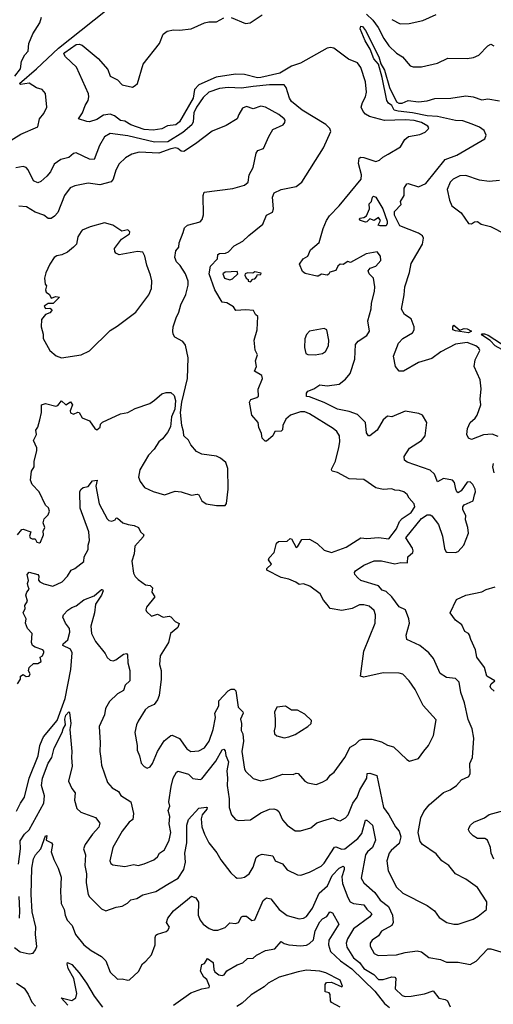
# Model space of a CAD drawing. Extents: x 1839239 to 1929705, y 762242 to 910352.
# Tile 207 of 256: x 1860751 to 1863962, y 831181 to 837857. Entities that reach past the tile are written whole.
import ezdxf

# ---------------------------------------------------------------- set-up
doc = ezdxf.new("R2010")
doc.units = 0

msp = doc.modelspace()

# ---------------------------------------------------------------- linework, layer by layer
at = {"layer": '0CON10XD'}
for points in [[(1860665, 837021.5), (1860759.8, 837080.2), (1860875, 837131.2), (1860884.6, 837185.4), (1860915, 837220.8), (1860934.3, 837265), (1860925.8, 837355.8), (1860903.6, 837383.6), (1860865, 837395.8), (1860816.4, 837426.4), (1860757.1, 837417.1), (1860748.9, 837425), (1860865.7, 837525), (1861015, 837665.2), (1861805.4, 838294.6)], [(1860718.2, 837475), (1860755.8, 837525), (1860762.5, 837575), (1860785, 837620), (1860807.5, 837645), (1860812.5, 837695), (1860839.3, 837760.7), (1860887.5, 837835), (1860900, 837875)], [(1862185, 837871.1), (1862281.7, 837831.7), (1862314.1, 837835.9), (1862395, 837889.2)], [(1863101.8, 837895), (1863145, 837854.4), (1863182.7, 837805), (1863219.2, 837729.2), (1863255, 837679.5), (1863305, 837630), (1863347.5, 837605), (1863397.5, 837545), (1863418.3, 837538.3), (1863475, 837537.5), (1863585, 837562.5), (1863655, 837595.6), (1863784.2, 837594.2), (1863828.3, 837601.7), (1863865, 837616), (1863925, 837681.2), (1863945, 837691.2), (1863965, 837681.2)], [(1863391.2, 837831.2), (1863485, 837851.1), (1863575, 837891.9)], [(1863175, 836282.5), (1863101.2, 836268.8), (1862995, 836210.6), (1862975, 836217.1), (1862945, 836198.2), (1862925, 836199.5), (1862908.5, 836185), (1862895, 836156.2), (1862855, 836146.2), (1862847.7, 836132.3), (1862835, 836126), (1862798, 836132), (1862775, 836117.5), (1862765, 836117.5), (1862686.1, 836136.1), (1862669.3, 836149.3), (1862649.3, 836200.7), (1862672.5, 836235), (1862703.8, 836255), (1862723.6, 836296.4), (1862782.5, 836347.5), (1862808.2, 836441.8), (1862830.8, 836495), (1862852.4, 836527.6), (1862917.4, 836595), (1863065.3, 836775), (1863068.1, 836805), (1863048.2, 836881.8), (1863052.7, 836917.3), (1863065, 836924.3), (1863085, 836921.8), (1863165, 836896.7), (1863190, 836905), (1863213.9, 836926.1), (1863250, 836945), (1863333.9, 836996.1), (1863363.3, 837045), (1863388, 837065), (1863465, 837079.2), (1863500.6, 837095), (1863520.6, 837115), (1863524.3, 837125), (1863519.2, 837135), (1863475, 837159.3), (1863425, 837173.3), (1863365, 837179.2), (1863225, 837173.9), (1863121.9, 837201.9), (1863095, 837217.1), (1863078.9, 837235), (1863066.9, 837265), (1863074.5, 837295), (1863096.6, 837333.4), (1863103.2, 837366.8), (1863095.4, 837435), (1863065, 837533.3), (1863041.8, 837565), (1862980.3, 837590.3), (1862881.9, 837665), (1862858.4, 837668.4), (1862835, 837663.8), (1862655, 837563.6), (1862595, 837541.9), (1862515, 837495.6), (1862385.7, 837464.3), (1862363.7, 837463.7), (1862275, 837486.5), (1862215, 837489), (1862082.6, 837467.4), (1861965.3, 837414.7), (1861935.5, 837385), (1861927.1, 837325), (1861835, 837164.4), (1861808.8, 837145), (1861753, 837137), (1861715, 837117.8), (1861655, 837109.3), (1861595, 837113.8), (1861504.6, 837145), (1861465, 837169), (1861434.9, 837174.9), (1861395, 837205.8), (1861365, 837216.3), (1861319.6, 837210.4), (1861275, 837180.8), (1861225, 837165.5), (1861207.2, 837167.2), (1861150, 837185), (1861178, 837225), (1861194.3, 837275), (1861215, 837310), (1861220.6, 837335), (1861217.8, 837355), (1861136.2, 837535), (1861060.6, 837605), (1861051.2, 837625), (1861058.1, 837635), (1861135, 837689.3), (1861155, 837691.8), (1861175, 837683.6), (1861283.6, 837595), (1861349.5, 837519.5), (1861365, 837474.2), (1861415, 837449.2), (1861446, 837416), (1861515, 837400.8), (1861535, 837410), (1861549.2, 837425), (1861588, 837555), (1861698.6, 837695), (1861725, 837759.2), (1861750.7, 837779.3), (1861795, 837788.7), (1861835, 837786.2), (1861914.8, 837795.2), (1862005, 837836.2), (1862032.4, 837842.4), (1862085, 837842.2), (1862135, 837870.6)], [(1863995, 835031.9), (1863955, 835047.3), (1863895, 835041.5), (1863815, 835011.9), (1863795, 835018.8), (1863782.5, 835045), (1863786.9, 835085), (1863804.5, 835125), (1863840, 835155), (1863853.3, 835175), (1863878.6, 835245), (1863872.9, 835285), (1863880.5, 835355), (1863873.3, 835415), (1863833.1, 835505), (1863839.1, 835550.9), (1863870.5, 835615), (1863865, 835629.4), (1863844.4, 835645), (1863785, 835669.3), (1863705, 835658.2), (1863605.6, 835605), (1863545, 835559.2), (1863455, 835533.1), (1863352.5, 835475), (1863325, 835474), (1863298.1, 835505), (1863286.7, 835575), (1863320.5, 835665), (1863349.2, 835695), (1863414.3, 835735), (1863425.3, 835755), (1863424.7, 835775), (1863405, 835829.2), (1863359.1, 835859.1), (1863340, 835895), (1863358.5, 835991.5), (1863361.4, 836045), (1863395, 836142.5), (1863405.4, 836205), (1863483.1, 836335), (1863489.6, 836375), (1863482, 836392), (1863455, 836409.8), (1863328.8, 836458.8), (1863292.6, 836532.6), (1863292.2, 836557.8), (1863336.7, 836605), (1863332.5, 836625), (1863358.8, 836665), (1863358, 836715), (1863375, 836743.3), (1863386.1, 836746.1), (1863455, 836724.4), (1863505, 836746.9), (1863635, 836908.6), (1863715, 836938.9), (1863905, 837050), (1863913.8, 837075), (1863901.2, 837105), (1863868.3, 837128.3), (1863819.3, 837149.3), (1863755, 837171.2), (1863705, 837174.8), (1863585, 837200.7), (1863515, 837206.1), (1863415, 837226.1), (1863316.2, 837236.2), (1863291.2, 837245), (1863273.8, 837275), (1863251.1, 837291.1), (1863240.4, 837310.4), (1863208.9, 837465), (1863183.3, 837555), (1863152.5, 837592.5), (1863126.8, 837656.7), (1863093.1, 837713.1), (1863059.7, 837795), (1863065, 837814.3), (1863075, 837810.7), (1863096.8, 837785), (1863186, 837605), (1863198.8, 837558.8), (1863225.2, 837515), (1863257.4, 837397.4), (1863305, 837300), (1863321.7, 837291.7), (1863345, 837291.2), (1863385, 837309.2), (1863455, 837300.4), (1863515, 837307.3), (1863565, 837322.9), (1863675, 837325.8), (1863775, 837340), (1863825, 837334.4), (1863885, 837314.2), (1863925, 837320), (1864005, 837306.4)], [(1863275, 837859.6), (1863329.8, 837829.8), (1863391.2, 837831.2)], [(1862252.7, 833037.3), (1862263.2, 833015), (1862268.8, 832965), (1862257.1, 832895), (1862275.7, 832775), (1862285, 832759.2), (1862335, 832712.5), (1862385, 832695.6), (1862455, 832711.1), (1862535, 832741.1), (1862605, 832740), (1862625, 832748.9), (1862639.2, 832745), (1862683.4, 832693.4), (1862705, 832682), (1862762.3, 832672.3), (1862803, 832687), (1862835, 832705.8), (1862855.4, 832734.6), (1862882.5, 832755), (1862955, 832854), (1862992.9, 832925), (1863027.1, 832945), (1863055, 832971.8), (1863075, 832978.8), (1863139.3, 832979.3), (1863205, 832961.4), (1863245, 832938.6), (1863285, 832925.8), (1863375, 832840), (1863395, 832830), (1863455, 832848.8), (1863492.4, 832897.6), (1863522.5, 832935), (1863556.4, 833003.6), (1863575, 833110), (1863487.3, 833207.3), (1863432.7, 833315), (1863390.8, 833375), (1863349.1, 833419.1), (1863325, 833426.7), (1863215, 833429.5), (1863085, 833400), (1863062, 833405), (1863084.5, 833575), (1863160.6, 833765), (1863163, 833823), (1863155, 833851.2), (1863119.8, 833879.8), (1863085, 833890), (1863055, 833890), (1863005.3, 833864.7), (1862935, 833851.9), (1862855.7, 833865.7), (1862835, 833893.1), (1862811.9, 833921.9), (1862789.4, 833965), (1862717.3, 834017.3), (1862675, 834033.2), (1862645, 834028), (1862623.5, 834043.5), (1862575, 834063.3), (1862523.3, 834075), (1862426.7, 834125), (1862426.7, 834135), (1862458.8, 834165), (1862437.5, 834195), (1862441.7, 834208.3), (1862477.5, 834245), (1862491.7, 834308.3), (1862505, 834320), (1862565, 834322.5), (1862585, 834340), (1862595, 834337.5), (1862625, 834277.5), (1862635, 834283.3), (1862665, 834333.3), (1862715, 834334.4), (1862768.6, 834305), (1862815, 834260), (1862865, 834244.6), (1862965, 834281.1), (1863065, 834343.4), (1863105, 834339.4), (1863185, 834346.5), (1863255, 834337.5), (1863305, 834404.6), (1863326.7, 834455), (1863344.8, 834475.2), (1863405.4, 834515), (1863429.4, 834555), (1863425.5, 834575.5), (1863392, 834612), (1863378.6, 834638.6), (1863355, 834655.5), (1863326.1, 834666.1), (1863295, 834666.7), (1863275, 834675.6), (1863215, 834672.5), (1863165, 834682.2), (1863085, 834740), (1862985, 834744.3), (1862905, 834787.8), (1862870, 834795), (1862864.4, 834804.4), (1862866.9, 834815), (1862893.1, 834865), (1862915.9, 834955.9), (1862922.5, 834995), (1862918.6, 835035), (1862900.8, 835065), (1862875.8, 835085), (1862715, 835185.4), (1862685, 835197.3), (1862655, 835198.5), (1862587.5, 835175), (1862555, 835148.1), (1862534.3, 835105), (1862532.7, 835077.3), (1862525, 835066.2), (1862480, 835065), (1862467.5, 835035), (1862425, 835000), (1862415, 835000), (1862395, 835020), (1862391.7, 835051.7), (1862373, 835093), (1862367.5, 835125), (1862325.7, 835175.7), (1862310, 835265), (1862318, 835282), (1862360, 835295), (1862370, 835305), (1862367, 835353), (1862397.5, 835425), (1862393.3, 835445), (1862343.8, 835475), (1862356.7, 835505), (1862350, 835545), (1862362.5, 835585), (1862347, 835617), (1862340, 835685), (1862361.4, 835755), (1862366.7, 835845), (1862349.2, 835859.2), (1862335.6, 835885.6), (1862285, 835890), (1862215.9, 835885.9), (1862200.5, 835910.5), (1862155, 835936.7), (1862125, 835941.2), (1862075, 836025.6), (1862034.8, 836135), (1862044.4, 836185), (1862091.3, 836235), (1862095.6, 836265), (1862105, 836271.8), (1862146.4, 836273.6), (1862167.6, 836282.4), (1862205, 836323.8), (1862265, 836356.7), (1862305, 836393.3), (1862399.3, 836470.7), (1862425, 836531.2), (1862465, 836551.2), (1862471.5, 836575), (1862465.7, 836655), (1862477, 836683), (1862525, 836706.2), (1862625, 836726.7), (1862663.6, 836755), (1862810.5, 836989.5), (1862860.9, 837099.1), (1862855, 837118.9), (1862825.9, 837145.9), (1862665.4, 837245), (1862595, 837301.8), (1862580.7, 837325), (1862557.4, 837397.4), (1862545, 837415.4), (1862445, 837415.9), (1862335, 837404.7), (1862255, 837393.3), (1862165, 837398.4), (1862105, 837391), (1862033.5, 837366.5), (1861995, 837329.2), (1861949.6, 837265), (1861932.1, 837225), (1861927.6, 837165), (1861917.3, 837145), (1861857.6, 837092.4), (1861755, 837029.6), (1861665, 837026.4), (1861485, 837070.8), (1861365, 837085.4), (1861325, 837062.5), (1861291.5, 837005), (1861255, 836908.6), (1861225, 836912.3), (1861135, 836955.6), (1861115, 836950.8), (1861085, 836922.7), (1861029.1, 836909.1), (1860985, 836876.9), (1860959.5, 836825), (1860935, 836795.5), (1860895, 836759.2), (1860875, 836750.6), (1860844.2, 836765), (1860808.3, 836838.3), (1860794, 836856), (1860775, 836862.5), (1860725, 836852.9)], [(1860736.7, 834365), (1860765, 834400), (1860775, 834403.8), (1860827.5, 834385), (1860816.7, 834355), (1860822, 834345), (1860835, 834336.2), (1860855, 834337.5), (1860867.5, 834315), (1860885, 834310), (1860892.5, 834315), (1860912.5, 834365), (1860910.7, 834389.3), (1860922.5, 834415), (1860911.2, 834445), (1860916.1, 834473.9), (1860945, 834500), (1860952.9, 834525), (1860946.4, 834546.4), (1860925.7, 834565.7), (1860883.8, 834655), (1860835.7, 834705.7), (1860823.8, 834735), (1860831.2, 834795), (1860850, 834825), (1860850, 834865), (1860867.8, 834935), (1860867.5, 834955), (1860845.5, 835005), (1860865.5, 835045), (1860861.5, 835075), (1860874.6, 835095), (1860888.1, 835145), (1860898.6, 835195), (1860899.4, 835245), (1860925, 835255.8), (1860995, 835236), (1861008.9, 835241.1), (1861035, 835273.3), (1861065, 835246), (1861095, 835267.1), (1861108.2, 835245), (1861092.5, 835205), (1861095, 835192), (1861115, 835183.5), (1861145, 835195.7), (1861155, 835194), (1861175, 835158.8), (1861225, 835136.7), (1861260, 835085), (1861275, 835076.7), (1861296.2, 835095), (1861300, 835115), (1861311.7, 835128.3), (1861435, 835183.8), (1861485, 835193.8), (1861535, 835221.2), (1861634, 835256), (1861665, 835276.7), (1861715, 835320), (1861745, 835330), (1861775, 835330), (1861798.3, 835308.3), (1861807.5, 835275), (1861803, 835217), (1861781.2, 835165), (1861774.1, 835095.9), (1861752.7, 835057.3), (1861718.8, 835015), (1861694, 834995), (1861662.5, 834945), (1861624.7, 834905.3), (1861565.6, 834805), (1861557.1, 834755), (1861567.5, 834725), (1861596.2, 834685), (1861655, 834657.5), (1861733.9, 834636.1), (1861805, 834660), (1861845, 834656.2), (1861915, 834633.3), (1861955, 834640), (1861966.1, 834636.1), (1861986.2, 834595), (1862016.2, 834575), (1862085, 834563.2), (1862145, 834564.1), (1862152.7, 834577.3), (1862165.5, 834674.5), (1862162.5, 834815), (1862148, 834855), (1862113.3, 834885), (1862085, 834898), (1861985, 834910.8), (1861950.5, 834930.5), (1861911.4, 834975), (1861895, 835006.2), (1861863.3, 835035), (1861862.5, 835065), (1861850.8, 835105), (1861841.2, 835195), (1861851.2, 835265), (1861887.8, 835425), (1861892.9, 835565), (1861875, 835650), (1861856.2, 835675), (1861803.3, 835705), (1861791.2, 835725), (1861790, 835745), (1861792.5, 835775), (1861811.4, 835835), (1861830, 835875), (1861843.1, 835925), (1861878.1, 835995), (1861892.9, 836057.1), (1861892.9, 836085), (1861875.8, 836135), (1861840, 836190), (1861813.5, 836215), (1861803.8, 836245), (1861810, 836290), (1861830, 836315), (1861832.5, 836345), (1861860.4, 836415), (1861869.5, 836445), (1861889.2, 836465), (1861973.7, 836486.3), (1861988.4, 836501.6), (1861998.1, 836535), (1861994.1, 836665.9), (1862001.7, 836688.3), (1862197.3, 836712.7), (1862275, 836734.4), (1862300, 836755), (1862306.7, 836805), (1862335, 836855.8), (1862355, 836951.2), (1862365, 836970), (1862405, 836983.3), (1862439.6, 837065), (1862468, 837112), (1862536.7, 837145), (1862549.5, 837160.5), (1862551.2, 837175), (1862543.8, 837185), (1862508, 837215), (1862416.7, 837265), (1862385, 837270.6), (1862335, 837253.1), (1862288.8, 837268.8), (1862262.1, 837257.9), (1862236.2, 837215), (1862226.2, 837185), (1862150.7, 837139.3), (1862055, 837101.7), (1861944, 837015), (1861865, 836963.3), (1861845.7, 836965.7), (1861823.3, 836985), (1861808.5, 836988.5), (1861775, 836982.6), (1861695, 836951.7), (1861561.9, 836958.1), (1861512, 836945), (1861469.4, 836920.6), (1861425, 836879.2), (1861403.5, 836836.5), (1861385.9, 836775), (1861372.3, 836757.7), (1861295, 836737.9), (1861215, 836749.5), (1861125, 836731.9), (1861093, 836717), (1861054, 836666), (1861009.3, 836550.7), (1860987.8, 836525), (1860965, 836509.1), (1860945, 836509.5), (1860915, 836530.8), (1860855, 836551.2), (1860798, 836588), (1860745, 836592.1)], [(1864003.2, 836766.8), (1863935, 836759.5), (1863868.2, 836768.2), (1863775, 836800.9), (1863735, 836798.9), (1863690, 836775), (1863668.8, 836755), (1863648.8, 836705), (1863665, 836632.5), (1863680.8, 836595), (1863745, 836546.7), (1863795, 836476.2), (1863815, 836474.2), (1863835, 836486.7), (1863855, 836490), (1863880.5, 836470.5), (1863942.5, 836455), (1864045, 836402)], [(1863195, 836458.9), (1863182.5, 836465), (1863197.3, 836495), (1863185, 836515.6), (1863155, 836495.6), (1863125, 836507.1), (1863105, 836485.8), (1863095.5, 836484.5), (1863061.2, 836495), (1863056.2, 836505), (1863057.5, 836512.5), (1863085, 836515.5), (1863102.6, 836527.4), (1863122.9, 836575), (1863121.2, 836608.8), (1863135.7, 836625), (1863142.5, 836655), (1863149.2, 836660.8), (1863166.5, 836655), (1863213.6, 836575), (1863242.1, 836492.1), (1863243.1, 836475), (1863235, 836460), (1863195, 836458.9)], [(1861035, 835564.5), (1861167.5, 835585), (1861225, 835612), (1861365, 835750), (1861411.7, 835778.3), (1861539.2, 835875), (1861627.4, 835992.6), (1861645.6, 836035), (1861646.6, 836086.6), (1861638.6, 836125), (1861612.1, 836192.1), (1861600, 836255), (1861585, 836281.2), (1861550, 836285), (1861425, 836263.3), (1861403.6, 836273.6), (1861396.4, 836286.4), (1861394, 836305), (1861441.2, 836368.8), (1861496.2, 836405), (1861498, 836418), (1861485, 836432.5), (1861443, 836423), (1861383.6, 836463.6), (1861325, 836479.2), (1861227.9, 836452.1), (1861175, 836431.2), (1861168.8, 836421.2), (1861144.2, 836385), (1861136.2, 836335), (1861115.6, 836314.4), (1861075, 836280), (1861037.3, 836262.7), (1861002.7, 836257.3), (1860984.2, 836245.8), (1860955, 836200), (1860928.3, 836141.7), (1860918.8, 836105), (1860923.3, 836065), (1860933, 836053), (1860926.7, 836025), (1860930.7, 836010.7), (1860952.5, 835995), (1860965, 835970), (1860995, 835980), (1861020, 835975), (1860977, 835933), (1860945, 835932.5), (1860916.7, 835915), (1860925, 835900), (1860955, 835901.2), (1860967.5, 835895), (1860970, 835885), (1860955, 835868.8), (1860925, 835859.2), (1860898.5, 835825), (1860896.9, 835775), (1860910.8, 835725), (1860911.1, 835695), (1860955, 835614), (1860998.8, 835578.8), (1861035, 835564.5)], [(1860729.5, 832490.5), (1860755.7, 832545), (1860784.3, 832585), (1860815.3, 832715), (1860876.6, 832865), (1860888.2, 832935), (1860902.8, 832975), (1860913.3, 832995), (1861005, 833104.8), (1861058.9, 833255), (1861098.9, 833451.1), (1861106.2, 833565), (1861095, 833589.8), (1861043.5, 833615), (1861046.7, 833625), (1861077.7, 833652.3), (1861090.4, 833705), (1861088.2, 833728.2), (1861060.6, 833765), (1861042.7, 833805), (1861047.3, 833822.7), (1861076.4, 833853.6), (1861105, 833872.5), (1861135, 833882), (1861185, 833924.3), (1861255, 833950.8), (1861305, 833994), (1861313.6, 833993.6), (1861316.7, 833985), (1861305.6, 833955), (1861264.3, 833895), (1861258.8, 833835), (1861233.1, 833745), (1861236.9, 833695), (1861265, 833641.4), (1861330, 833560), (1861345, 833532.5), (1861364.5, 833514.5), (1861385, 833510), (1861403.6, 833516.4), (1861455, 833556.2), (1861475, 833558.8), (1861481.2, 833551.2), (1861483.2, 833496.8), (1861497.1, 833445), (1861498.6, 833375), (1861465.4, 833344.6), (1861455, 833310), (1861413.8, 833286.2), (1861360.9, 833235), (1861333.5, 833186.5), (1861326.2, 833145), (1861290.9, 833065), (1861297.8, 832955), (1861294.4, 832895), (1861301.1, 832848.9), (1861305, 832802.5), (1861345.8, 832685), (1861378.7, 832648.7), (1861420, 832625), (1861437.6, 832597.6), (1861503.8, 832555), (1861522.5, 832475), (1861517.8, 832435), (1861493.1, 832416.9), (1861445, 832354.4), (1861381.9, 832245), (1861361.4, 832155), (1861368.8, 832135), (1861383.3, 832126.7), (1861465, 832114.4), (1861525, 832130), (1861555, 832123.1), (1861595, 832132.7), (1861660.2, 832159.8), (1861685, 832180.6), (1861700, 832205), (1861732.6, 832227.4), (1861764.6, 832295), (1861775.3, 832345), (1861764.6, 832405), (1861770, 832455), (1861758.5, 832495), (1861768.2, 832525), (1861762, 832555), (1861778.6, 832658.6), (1861792.5, 832715), (1861815, 832756), (1861825, 832762.9), (1861895, 832740.9), (1861925, 832713.2), (1861975, 832705.5), (1861985, 832709.5), (1862081.2, 832828.8), (1862125, 832906.7), (1862135, 832911.9), (1862145, 832898.8), (1862148.4, 832868.4), (1862166.1, 832825), (1862156.3, 832765), (1862160.8, 832715), (1862157.3, 832665), (1862170.4, 832575), (1862170.5, 832515), (1862186.8, 832466.8), (1862215, 832434), (1862235, 832427.5), (1862315, 832430.8), (1862385, 832480), (1862445, 832503.3), (1862475, 832506.9), (1862495, 832500.8), (1862507.6, 832487.6), (1862532.9, 832432.9), (1862563.8, 832395), (1862618, 832358), (1862655, 832357.1), (1862725, 832377.5), (1862765, 832412.6), (1862805.4, 832425.4), (1862875, 832445.8), (1862905, 832428.6), (1862925, 832425.7), (1862960.8, 832445), (1862978.9, 832465), (1863010.8, 832545), (1863038.9, 832585), (1863056.9, 832635), (1863105, 832714.2), (1863108, 832745), (1863125, 832747.7), (1863173.2, 832733.2), (1863217.8, 832515), (1863254.4, 832465), (1863298.6, 832385), (1863323.1, 832355), (1863335.6, 832315.6), (1863325, 832270.6), (1863269.4, 832225), (1863255.6, 832205), (1863240.4, 832155), (1863249.6, 832085), (1863306.1, 831976.1), (1863348.6, 831935), (1863515, 831851.9), (1863564, 831815), (1863595, 831770.8), (1863646.4, 831736.4), (1863695, 831725.5), (1863725, 831725.5), (1863825, 831758.9), (1863860.5, 831779.5), (1863916.2, 831825), (1863918, 831875), (1863855, 831972), (1863775, 832029.4), (1863705.4, 832065.4), (1863661.4, 832121.4), (1863612.5, 832155), (1863575, 832200.8), (1863482, 832265), (1863465.7, 832285), (1863452, 832345), (1863470, 832445), (1863491.3, 832488.7), (1863526.8, 832533.2), (1863623.7, 832616.3), (1863668.8, 832635), (1863713.8, 832665), (1863746.2, 832703.8), (1863796.7, 832725), (1863806.4, 832746.4), (1863803.9, 832813.9), (1863821.1, 832855), (1863830.6, 832985), (1863818, 833048), (1863791.5, 833111.5), (1863766.4, 833225), (1863741.8, 833295), (1863730.6, 833365), (1863705, 833390.8), (1863645.9, 833395.9), (1863601.2, 833425), (1863556.8, 833526.7), (1863524.6, 833564.6), (1863463.8, 833615), (1863375.6, 833655.6), (1863370.4, 833685), (1863393.1, 833765), (1863388.9, 833795), (1863367.8, 833855), (1863325, 833876.4), (1863275, 833944.6), (1863235, 833979.3), (1863209.1, 833989.1), (1863185, 834019.6), (1863065, 834055.5), (1863042.9, 834072.9), (1863024.1, 834095.9), (1863021.9, 834108.1), (1863028.6, 834121.4), (1863085, 834158.6), (1863155, 834188.2), (1863205, 834188.6), (1863295, 834167.5), (1863335, 834177.4), (1863380, 834175), (1863381.9, 834215), (1863415.7, 834244.3), (1863420, 834255), (1863414, 834274), (1863368.8, 834345), (1863475, 834474.3), (1863515, 834500.6), (1863535, 834500.6), (1863545, 834494.2), (1863591.8, 834435), (1863618.6, 834355), (1863631.4, 834271.4), (1863640.9, 834250.9), (1863646.1, 834246.1), (1863705, 834244.2), (1863725, 834252.5), (1863763.3, 834295), (1863793.3, 834375), (1863789.5, 834415), (1863774.5, 834465), (1863775.6, 834495.6), (1863756.5, 834535), (1863755.5, 834555), (1863765, 834568.9), (1863825, 834594.4), (1863834.5, 834635.5), (1863841.4, 834655), (1863838.6, 834675), (1863824.2, 834705), (1863805, 834722.9), (1863785, 834720.6), (1863745, 834662), (1863725, 834648.8), (1863715, 834656.2), (1863707.9, 834675), (1863698.9, 834718.9), (1863685, 834734.2), (1863625, 834745.6), (1863585, 834723.1), (1863564.7, 834775), (1863535, 834803.1), (1863377.2, 834857.2), (1863360.2, 834870.2), (1863358.6, 834895), (1863395, 834952), (1863476, 835005), (1863499.2, 835035), (1863512, 835125), (1863483.3, 835175), (1863456.8, 835186.8), (1863365, 835202), (1863275, 835164.2), (1863245, 835170), (1863215.6, 835145), (1863175, 835074.4), (1863125, 835036), (1863115, 835036), (1863101.5, 835055), (1863095.3, 835125.3), (1863040.5, 835180.5), (1862985, 835200.9), (1862906.1, 835216.1), (1862815, 835260.6), (1862715, 835301.1), (1862695, 835303.3), (1862694.7, 835324.7), (1862705, 835337.9), (1862746.1, 835353.9), (1862785, 835380.6), (1862835, 835374.6), (1862916.2, 835385), (1862960.6, 835419.4), (1862991.4, 835458.6), (1863024.4, 835555.6), (1863026.9, 835655), (1863045, 835678.2), (1863103.8, 835715), (1863122, 835745), (1863110.8, 835815), (1863133.2, 835896.8), (1863135.7, 835935), (1863157.5, 836015), (1863159.6, 836045), (1863149.4, 836105), (1863120, 836135), (1863113.8, 836155), (1863127.4, 836172.6), (1863165, 836187.1), (1863200, 836225), (1863198, 836255), (1863175, 836282.5)], [(1862175, 836092.5), (1862195, 836100), (1862230, 836135), (1862225, 836150), (1862145, 836145.7), (1862127.5, 836135), (1862140, 836105), (1862175, 836092.5)], [(1862315, 836080), (1862331.7, 836098.3), (1862345, 836100), (1862360, 836115), (1862361.7, 836128.3), (1862385, 836130), (1862388.3, 836138.3), (1862345, 836147.5), (1862331.7, 836138.3), (1862295, 836140), (1862280, 836135), (1862277.5, 836125), (1862287.5, 836105), (1862300, 836095), (1862300, 836085), (1862315, 836080)], [(1862755, 835585.6), (1862805, 835592.9), (1862825, 835608), (1862844.4, 835645), (1862846.7, 835685), (1862833.3, 835755), (1862815, 835764), (1862715, 835745.8), (1862695, 835722.5), (1862685, 835693.3), (1862681.9, 835635), (1862690.6, 835595), (1862705, 835587.8), (1862755, 835585.6)], [(1863795, 835734.8), (1863705, 835746.7), (1863688.6, 835755), (1863688.6, 835775), (1863695, 835785.8), (1863735, 835752.5), (1863765, 835763.6), (1863785, 835761.5), (1863814.2, 835745), (1863795, 835734.8)], [(1864085, 835583.8), (1863975, 835644.8), (1863941.2, 835681.2), (1863888.9, 835715), (1863883.3, 835726.7), (1863902.1, 835727.9), (1863928.2, 835718.3), (1864018.7, 835658.7), (1864035, 835642.2), (1864086.8, 835616.8), (1864100.5, 835595), (1864085, 835583.8)], [(1863968.2, 834785), (1863958.7, 834825), (1863962.7, 834847.3)], [(1860736.7, 833353.3), (1860757.5, 833385), (1860757.5, 833405), (1860775, 833416.7), (1860794, 833404), (1860815, 833406.7), (1860822.5, 833422.5), (1860811.7, 833441.7), (1860815.8, 833465), (1860845, 833492.5), (1860875, 833491.2), (1860897.5, 833505), (1860890, 833535), (1860906.1, 833543.9), (1860914.1, 833565.9), (1860915.8, 833575), (1860908.6, 833585), (1860855, 833602.1), (1860838.1, 833615), (1860832.2, 833635), (1860835.5, 833695.5), (1860805, 833728.9), (1860789.5, 833765), (1860795.7, 833795.7), (1860774.7, 833835), (1860789.1, 833865), (1860786.7, 833885), (1860804.5, 833915), (1860792.5, 833955), (1860798.4, 833975), (1860814.6, 833995), (1860808.5, 834015), (1860803.2, 834035), (1860811.9, 834055), (1860802.5, 834095), (1860815, 834110.5), (1860874.7, 834094.7), (1860881.8, 834085), (1860878, 834058), (1860888, 834045), (1860915, 834031.5), (1860975, 834016.7), (1861038.6, 834045), (1861074.5, 834085), (1861099.2, 834125), (1861125, 834135.7), (1861185.9, 834184.1), (1861187.8, 834215), (1861214.6, 834265), (1861214.4, 834295), (1861223.6, 834325), (1861219.6, 834385), (1861161.5, 834545), (1861159.2, 834655), (1861165, 834672.5), (1861182.5, 834685), (1861215, 834691.2), (1861245, 834731.4), (1861275.9, 834735.9), (1861266.4, 834695), (1861289.2, 834575), (1861345, 834471.9), (1861355, 834462.2), (1861375, 834457.5), (1861397.5, 834465), (1861405, 834480), (1861415, 834477.5), (1861451.2, 834445), (1861486.2, 834433.8), (1861527.1, 834427.1), (1861555.7, 834415), (1861569.2, 834385), (1861593.8, 834365), (1861589.1, 834350.9), (1861531.4, 834288.6), (1861527.1, 834235), (1861511.8, 834185), (1861523.3, 834105), (1861535, 834082.5), (1861555, 834060.8), (1861605, 834025.6), (1861635, 834020), (1861652, 834005), (1861647.1, 833975), (1861666.5, 833945), (1861612, 833875), (1861606, 833855), (1861610, 833845), (1861645, 833814), (1861685, 833827.3), (1861725, 833805.6), (1861765, 833812.5), (1861775, 833809.2), (1861805, 833776), (1861833.3, 833763.3), (1861824, 833735), (1861774, 833695), (1861760, 833635), (1861703.1, 833545), (1861700, 833485), (1861710, 833445), (1861710, 833385), (1861696, 833275), (1861686, 833245), (1861662.5, 833215), (1861621.2, 833195), (1861601.7, 833178.3), (1861555, 833100), (1861542, 833075), (1861531.9, 833025), (1861548, 832935), (1861547.5, 832905), (1861564.2, 832865), (1861575, 832816.7), (1861595, 832794), (1861615, 832782.5), (1861635, 832792), (1861652.5, 832815), (1861685.5, 832894.5), (1861731.7, 832968.3), (1861775, 833004.4), (1861785, 833006.9), (1861835, 832984.4), (1861883.6, 832913.6), (1861911.2, 832895), (1861965, 832898.9), (1862005, 832921.2), (1862035.3, 832965), (1862063.5, 833045), (1862078.2, 833125), (1862073.4, 833155), (1862100.8, 833205), (1862100.8, 833239.2), (1862165, 833306.9), (1862185, 833317.1), (1862205, 833318), (1862217.3, 833307.3), (1862232.5, 833195), (1862263.6, 833163.6), (1862265.4, 833155), (1862248.5, 833115), (1862254.2, 833085), (1862252.7, 833037.3)], [(1863967.5, 833305), (1863945, 833324), (1863941.1, 833335), (1863948.1, 833355), (1863973.3, 833375), (1863918.1, 833405), (1863901.5, 833465), (1863850.6, 833535), (1863841.4, 833585), (1863809.2, 833655), (1863802, 833685), (1863795, 833696), (1863768.6, 833708.6), (1863749.2, 833755), (1863705.4, 833785.4), (1863669.2, 833835), (1863713.3, 833925), (1863775.8, 833954.2), (1863885, 833978), (1863915, 833994), (1863975, 834012)], [(1862545, 832988.8), (1862575, 832993.8), (1862619.7, 833010.3), (1862705.8, 833064.2), (1862726.7, 833085), (1862730, 833105), (1862685, 833148.8), (1862635, 833176), (1862595, 833176), (1862553.6, 833203.6), (1862495, 833196.7), (1862478.3, 833161.7), (1862484.2, 833115), (1862484.2, 833065), (1862475.6, 833035), (1862479.4, 833015), (1862495, 833000.8), (1862545, 832988.8)], [(1860742.3, 832132.3), (1860756.6, 832235), (1860755, 832288.8), (1860784.6, 832335), (1860816.1, 832363.9), (1860914.7, 832545), (1860918.4, 832595), (1860898.6, 832665), (1860905.6, 832714.4), (1860944.5, 832815.5), (1860968.4, 832855), (1860985, 832917.3), (1861039.5, 833025), (1861045, 833050), (1861062, 833075), (1861057.1, 833115), (1861065, 833142.5), (1861085, 833163.3), (1861088.8, 833158.8), (1861097.8, 833085), (1861090.8, 833045), (1861103.6, 832895), (1861101.3, 832855), (1861107.1, 832795), (1861083.1, 832695), (1861103.8, 832645), (1861127.3, 832615), (1861123.1, 832565), (1861139.1, 832509.1), (1861165, 832483.3), (1861265, 832448.6), (1861295, 832410), (1861288.7, 832381.3), (1861245, 832334.4), (1861194.8, 832265.2), (1861183.8, 832235), (1861196.4, 832195), (1861193.4, 832123.4), (1861203.8, 832065), (1861202.7, 832005), (1861216.3, 831926.3), (1861225, 831910), (1861305, 831828), (1861335, 831814.2), (1861405, 831840), (1861445, 831845.8), (1861482.2, 831867.8), (1861505, 831890), (1861545, 831897.5), (1861585, 831922.9), (1861675, 831945.6), (1861755, 831995.5), (1861825, 832035.6), (1861864.7, 832095.3), (1861874.7, 832145), (1861871.1, 832205), (1861883.7, 832276.3), (1861884.5, 832395.5), (1861896.2, 832433.8), (1861965, 832510), (1862015, 832517.5), (1862022.5, 832515), (1862020.8, 832505), (1861988.2, 832465), (1861982.2, 832437.8), (1861986.9, 832385), (1862004.6, 832335), (1862034.6, 832275), (1862087.2, 832207.2), (1862115, 832160), (1862182.3, 832072.3), (1862215, 832042.5), (1862225, 832037.5), (1862255, 832038.8), (1862275, 832044.2), (1862308, 832065), (1862335, 832111.2), (1862354.5, 832175.5), (1862370, 832190), (1862395, 832198.6), (1862466.9, 832186.9), (1862482.9, 832152.9), (1862533.1, 832133.1), (1862565, 832092.9), (1862635, 832059.2), (1862657.7, 832057.7), (1862715, 832077.5), (1862795, 832118.6), (1862815, 832138), (1862885, 832245.5), (1862895, 832248.2), (1862935, 832232), (1862955, 832235.2), (1863044.5, 832305), (1863070.1, 832339.9), (1863095, 832428.6), (1863105, 832430), (1863143.5, 832395), (1863163.5, 832295), (1863142.4, 832245), (1863109.1, 832215), (1863096.6, 832195), (1863066.8, 832036.8), (1863085, 832005.8), (1863159.4, 831939.4), (1863195, 831887.3), (1863250.9, 831845), (1863278.7, 831785), (1863283.7, 831736.3), (1863274.6, 831715.4), (1863205, 831676), (1863185, 831645.8), (1863140, 831615), (1863127.5, 831595), (1863127.5, 831575), (1863154, 831525), (1863182.6, 831512.6), (1863305, 831515.7), (1863365, 831533.1), (1863445, 831544.2), (1863475, 831536), (1863525, 831499.2), (1863605, 831485.7), (1863645.7, 831465.7), (1863725, 831465.7), (1863805, 831451.2), (1863847, 831473), (1863925, 831557.5), (1863945, 831557.5), (1864035, 831531.2)], [(1863966.1, 832166.1), (1863946.7, 832205), (1863942.7, 832245), (1863921.9, 832295), (1863905, 832304.4), (1863854.5, 832304.5), (1863825, 832322.5), (1863804.2, 832345), (1863794.3, 832364.3), (1863796, 832375), (1863808, 832395), (1863831.2, 832415), (1863903.4, 832446.6), (1863935, 832468.6), (1864034.2, 832495.8)], [(1860715, 831566.8), (1860755, 831537.9), (1860815, 831523.3), (1860841.8, 831528.2), (1860859.3, 831550.7), (1860866.9, 831573.1), (1860858.6, 831655), (1860860.9, 831705), (1860835, 831808.8), (1860828.2, 831925), (1860834, 832105), (1860845, 832167.5), (1860857.5, 832195), (1860895.4, 832234.6), (1860925, 832322.5), (1860935, 832326.2), (1860931.2, 832295), (1860966.9, 832276.9), (1860974, 832265), (1860964, 832215), (1860983.3, 832163.3), (1861012, 832105), (1861033.1, 832043.1), (1861027.7, 831945), (1861031.5, 831865), (1861051.5, 831825), (1861058.7, 831785), (1861072.7, 831752.7), (1861107.5, 831715), (1861130, 831655), (1861185, 831584.3), (1861236, 831545), (1861305, 831506), (1861335, 831476.2), (1861365, 831400), (1861415, 831351.2), (1861445, 831354), (1861484.2, 831344.2), (1861495, 831347.5), (1861555.5, 831404.5), (1861583.5, 831456.5), (1861607.1, 831472.9), (1861643.9, 831516.1), (1861670, 831585), (1861669.2, 831635), (1861675, 831648.8), (1861685, 831656.9), (1861745, 831674.3), (1861756, 831684), (1861765.7, 831705), (1861745.7, 831735), (1861755.7, 831765), (1861795, 831815.8), (1861888.7, 831891.3), (1861915, 831914), (1861945, 831903.3), (1861962.7, 831872.7), (1861960.8, 831785), (1861975, 831751.4), (1861995.6, 831725), (1862035, 831695.6), (1862065, 831684.6), (1862095, 831683.8), (1862145, 831702.5), (1862175, 831733.1), (1862215, 831730), (1862234.4, 831735.6), (1862255, 831774), (1862265, 831778.1), (1862288.5, 831778.5), (1862325, 831750), (1862345, 831753.3), (1862401.8, 831885), (1862425, 831902.2), (1862455, 831895.6), (1862510, 831825), (1862565, 831782.5), (1862645, 831760.9), (1862675, 831764.6), (1862695, 831777.5), (1862736.9, 831833.1), (1862782.5, 831935), (1862837.3, 831985), (1862870, 832055), (1862918.2, 832105), (1862945, 832118.6), (1862952.1, 832112.1), (1862952, 832095), (1862934.2, 832045), (1862940.6, 832000.6), (1862975.3, 831905), (1862992.7, 831875), (1863015, 831863.9), (1863085, 831855.4), (1863105.2, 831825.2), (1863137.7, 831795), (1863126, 831775), (1863015, 831693.3), (1862973.1, 831625), (1862965.3, 831595), (1862969, 831569), (1863015, 831495.2), (1863054, 831464), (1863085, 831423.5), (1863152.3, 831382.3), (1863185, 831348.2), (1863215, 831349.2), (1863275, 831366.9), (1863295.3, 831365.3), (1863300.4, 831355), (1863297.1, 831285), (1863345, 831240), (1863365, 831233.3), (1863405, 831235.7), (1863495, 831251.8), (1863555, 831271.9), (1863592.6, 831222.6), (1863635, 831214.4), (1863651.4, 831205), (1863670, 831165)], [(1860750.8, 831765), (1860752.3, 831815), (1860746.8, 831913.2)], [(1861795, 831176), (1861910.5, 831259.5), (1861986.4, 831286.4), (1862035, 831294), (1862038, 831305), (1862019.2, 831349.2), (1862000, 831365), (1861976.2, 831405), (1861985, 831450), (1862005, 831457.5), (1862025, 831491.2), (1862063.5, 831465), (1862067, 831417), (1862075, 831402), (1862100.3, 831380.3), (1862125, 831376.9), (1862138, 831382), (1862155, 831408.8), (1862225, 831448), (1862265, 831463.3), (1862295, 831492), (1862335, 831494), (1862355.6, 831514.4), (1862418.8, 831545), (1862481.7, 831558.3), (1862525, 831606.7), (1862545, 831594.2), (1862575, 831584.3), (1862655, 831577.8), (1862695, 831581.9), (1862715, 831592.9), (1862742.4, 831617.6), (1862755, 831680), (1862785, 831740), (1862805, 831761.5), (1862832.5, 831777.5), (1862855, 831808), (1862871.7, 831801.7), (1862915.5, 831725.5), (1862846.1, 831615), (1862844.7, 831584.7), (1862859.1, 831539.1), (1862926.8, 831476.8), (1863002, 831422), (1863159.6, 831269.6), (1863225, 831187.1), (1863259.1, 831159.1)], [(1861077.5, 831175), (1861033.3, 831225), (1861105, 831207.8), (1861130.8, 831225), (1861138.5, 831255), (1861118.2, 831355), (1861080.4, 831425), (1861071.9, 831455), (1861074.4, 831465.6), (1861105, 831450), (1861155, 831394), (1861204.2, 831325), (1861255, 831235.7), (1861311.7, 831161.7)], [(1862925, 831162.5), (1862865, 831192.5), (1862857.5, 831205), (1862857, 831247), (1862848.3, 831258.3), (1862822.5, 831265), (1862822.5, 831315), (1862830.7, 831329.3), (1862865, 831331.2), (1862935, 831300), (1862940, 831305), (1862923.1, 831345), (1862827.5, 831395), (1862786.7, 831405), (1862695, 831413.4), (1862639.4, 831400.6), (1862510, 831365), (1862436.9, 831325), (1862409.8, 831300.2), (1862321.6, 831245), (1862260.6, 831189.4), (1862223.6, 831166.4)], [(1860729.8, 831325), (1860781.5, 831291.5), (1860808.8, 831248.8), (1860832.4, 831195), (1860858.1, 831168.1)]]:
    msp.add_lwpolyline(points, dxfattribs=at)

doc.saveas('drawing.dxf')
